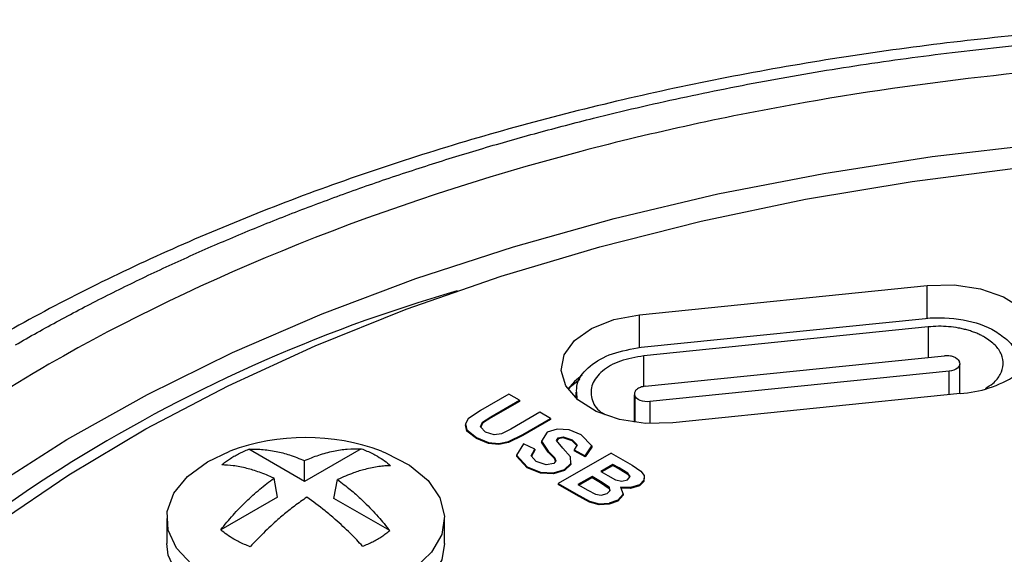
# Model space of a CAD drawing. Header units: inches. Extents: x 1.04 to 7.18, y 2.19 to 10.07.
# Tile 30 of 40: x 5.86 to 6.25, y 9.86 to 10.07. Entities that reach past the tile are written whole.
import ezdxf

# ---------------------------------------------------------------- set-up
doc = ezdxf.new("R2010")
doc.units = ezdxf.units.IN
doc.header["$MEASUREMENT"] = 0

msp = doc.modelspace()

# ---------------------------------------------------------------- linework, layer by layer
at = {"color": 7, "linetype": 'Continuous', "lineweight": 25}
for p, q in [((6.1074306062, 9.958454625), (6.2206834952, 9.9699828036)), ((6.2206834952, 9.9570134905), (6.2206834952, 9.9699828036)), ((6.1074306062, 9.9454522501), (6.1074306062, 9.958454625)), ((6.1080396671, 9.945588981), (6.220090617, 9.9569948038)), ((6.2211161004, 9.9536374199), (6.1090651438, 9.9422315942)), ((6.2211161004, 9.9536374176), (6.2211161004, 9.9415809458)), ((6.109065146, 9.930108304), (6.109065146, 9.9422315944)), ((6.1096097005, 9.9302305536), (6.2274764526, 9.9422283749)), ((6.2334739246, 9.9396078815), (6.233405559, 9.9398317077)), ((6.2335516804, 9.9273281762), (6.2335516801, 9.939094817)), ((6.2293223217, 9.9361850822), (6.1114555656, 9.9241872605)), ((6.2293223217, 9.9268976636), (6.2293223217, 9.9361850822)), ((6.0558616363, 9.9271212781), (6.0447649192, 9.9207153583)), ((6.060068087, 9.9246929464), (6.0558616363, 9.9271212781)), ((6.0823381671, 9.9279067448), (6.0823381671, 9.9254828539)), ((6.1053803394, 9.9273208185), (6.1053803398, 9.9160587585)), ((6.2337071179, 9.9273439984), (6.1204542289, 9.9158158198)), ((6.0488212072, 9.9182002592), (6.060068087, 9.9246929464)), ((6.0600680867, 9.9242846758), (6.0488212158, 9.9177919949)), ((6.060068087, 9.9246929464), (6.0600680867, 9.9242846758)), ((6.105458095, 9.9268077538), (6.1055264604, 9.926583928)), ((6.1054580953, 9.9160482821), (6.105458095, 9.9268077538)), ((6.1055264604, 9.9265839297), (6.1055264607, 9.9160391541)), ((6.1114555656, 9.9241872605), (6.1114555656, 9.9155345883)), ((6.0447649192, 9.9207153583), (6.0399035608, 9.9174344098)), ((6.0681580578, 9.9200227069), (6.0566705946, 9.9133910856)), ((6.0723617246, 9.9175959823), (6.0681580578, 9.9200227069)), ((6.0399035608, 9.9174344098), (6.038767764, 9.9154288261)), ((6.038767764, 9.9154288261), (6.0394007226, 9.9129980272)), ((6.038767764, 9.9154288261), (6.038767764, 9.9150205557)), ((6.0447219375, 9.9141947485), (6.0455051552, 9.9161079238)), ((6.0455051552, 9.9156996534), (6.0448394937, 9.9140736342)), ((6.0455051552, 9.9161079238), (6.0488212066, 9.9182002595)), ((6.0488212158, 9.9177919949), (6.0455051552, 9.9156996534)), ((6.0455051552, 9.9161079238), (6.0455051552, 9.9156996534)), ((6.0488212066, 9.9182002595), (6.0488212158, 9.9177919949)), ((6.0723617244, 9.9171877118), (6.0614349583, 9.9108798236)), ((6.0614349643, 9.9112880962), (6.0723617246, 9.9175959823)), ((6.0723617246, 9.9175959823), (6.0723617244, 9.9171877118)), ((6.0394007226, 9.9125897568), (6.038767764, 9.9150205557)), ((6.0394007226, 9.9129980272), (6.0432092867, 9.9100073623)), ((6.0394007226, 9.9129980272), (6.0394007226, 9.9125897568)), ((6.0432092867, 9.9095990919), (6.0394007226, 9.9125897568)), ((6.0466944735, 9.9121625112), (6.0447219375, 9.9141947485)), ((6.0500881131, 9.9110470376), (6.0466944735, 9.9121625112)), ((6.0529582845, 9.9114600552), (6.0500881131, 9.9110470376)), ((6.0566705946, 9.9133910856), (6.0529582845, 9.9114600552)), ((6.0710537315, 9.9120806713), (6.0687669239, 9.908561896)), ((6.0749246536, 9.9132834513), (6.0710537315, 9.9120806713)), ((6.0796170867, 9.9130062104), (6.0749246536, 9.9132834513)), ((6.0844165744, 9.9110729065), (6.0796170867, 9.9130062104)), ((6.0432092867, 9.9100073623), (6.0478246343, 9.9080737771)), ((6.0432092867, 9.9100073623), (6.0432092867, 9.9095990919)), ((6.0478246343, 9.9076655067), (6.0432092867, 9.9095990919)), ((6.0478246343, 9.9080737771), (6.0519464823, 9.9076474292)), ((6.0478246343, 9.9080737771), (6.0478246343, 9.9076655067)), ((6.0519464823, 9.9072391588), (6.0478246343, 9.9076655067)), ((6.0519464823, 9.9076474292), (6.0558090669, 9.9084309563)), ((6.0558090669, 9.9080226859), (6.0519464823, 9.9072391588)), ((6.0519464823, 9.9076474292), (6.0519464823, 9.9072391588)), ((6.0558090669, 9.9084309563), (6.0614349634, 9.9112880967)), ((6.0614349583, 9.9108798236), (6.0558090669, 9.9080226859)), ((6.0558090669, 9.9084309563), (6.0558090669, 9.9080226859)), ((6.0616668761, 9.9075660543), (6.0588978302, 9.903060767)), ((6.0614349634, 9.9112880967), (6.0614349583, 9.9108798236)), ((6.0661624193, 9.9054397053), (6.0616668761, 9.9075660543)), ((6.0687669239, 9.908561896), (6.0714161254, 9.904650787)), ((6.0687669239, 9.908561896), (6.0687669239, 9.9081536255)), ((6.0714161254, 9.9042425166), (6.0687669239, 9.9081536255)), ((6.0746977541, 9.9088436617), (6.0753351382, 9.90993163)), ((6.0771421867, 9.9058189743), (6.0746977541, 9.9088436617)), ((6.0753351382, 9.9095233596), (6.0748364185, 9.9086720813)), ((6.0753351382, 9.90993163), (6.0772924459, 9.9102978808)), ((6.0753351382, 9.9095233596), (6.0753351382, 9.90993163)), ((6.0772924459, 9.9098896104), (6.0753351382, 9.9095233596)), ((6.0772924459, 9.9102978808), (6.0808825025, 9.9090951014)), ((6.0772924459, 9.9102978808), (6.0772924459, 9.9098896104)), ((6.0808825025, 9.908686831), (6.0772924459, 9.9098896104)), ((6.0808825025, 9.9090951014), (6.0828118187, 9.9071666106)), ((6.0808825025, 9.9090951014), (6.0808825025, 9.908686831)), ((6.0826613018, 9.9069087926), (6.0808825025, 9.908686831)), ((6.0885477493, 9.906690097), (6.0844165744, 9.9110729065)), ((5.937148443, 9.9004818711), (5.9460345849, 9.9046367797)), ((5.975413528, 9.8927211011), (5.9534362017, 9.9054083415)), ((5.9977497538, 9.9056155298), (5.975413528, 9.8927211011)), ((6.0646396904, 9.9028427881), (6.0661624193, 9.9054397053)), ((6.0661624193, 9.9050314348), (6.0647844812, 9.9026814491)), ((6.0661624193, 9.9054397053), (6.0661624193, 9.9050314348)), ((6.0714161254, 9.904650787), (6.0738463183, 9.9021984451)), ((6.0714161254, 9.904650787), (6.0714161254, 9.9042425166)), ((6.0738463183, 9.9017901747), (6.0714161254, 9.9042425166)), ((6.0961461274, 9.9038655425), (6.0753794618, 9.8918759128)), ((6.08015868, 9.9023551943), (6.0771421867, 9.9058189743)), ((6.0828118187, 9.9071666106), (6.0816475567, 9.9051723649)), ((6.0816475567, 9.9051723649), (6.085996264, 9.9028291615)), ((6.0816475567, 9.9051723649), (6.0816475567, 9.9047640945)), ((6.085996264, 9.9024208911), (6.0816475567, 9.9047640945)), ((6.085996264, 9.9028291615), (6.0885477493, 9.906690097)), ((6.0885477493, 9.9062818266), (6.085996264, 9.9024208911)), ((6.0885477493, 9.906690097), (6.0885477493, 9.9062818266)), ((6.0961461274, 9.9038655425), (6.1044502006, 9.8990717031)), ((5.975413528, 9.8927211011), (5.975413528, 9.9009122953)), ((6.0588978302, 9.903060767), (6.0631267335, 9.8985206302)), ((6.0588978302, 9.903060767), (6.0588978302, 9.9026524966)), ((6.0631267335, 9.8981123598), (6.0588978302, 9.9026524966)), ((6.0667079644, 9.9005381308), (6.0646396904, 9.9028427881)), ((6.0706029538, 9.8992766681), (6.0667079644, 9.9005381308)), ((6.0736287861, 9.8998407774), (6.0706029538, 9.8992766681)), ((6.0744556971, 9.9008148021), (6.0736287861, 9.8998407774)), ((6.0738463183, 9.9021984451), (6.0744556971, 9.9008148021)), ((6.0738463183, 9.9021984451), (6.0738463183, 9.9017901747)), ((6.074337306, 9.9006753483), (6.0738463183, 9.9017901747)), ((6.0778576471, 9.8974267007), (6.0803369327, 9.8998127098)), ((6.0803369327, 9.8998127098), (6.08015868, 9.9023551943)), ((6.0803369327, 9.8998127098), (6.0803369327, 9.8994044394)), ((6.085996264, 9.9028291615), (6.085996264, 9.9024208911)), ((6.0631267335, 9.8985206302), (6.0684035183, 9.896350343)), ((6.0631267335, 9.8985206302), (6.0631267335, 9.8981123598)), ((6.0684035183, 9.8959420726), (6.0631267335, 9.8981123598)), ((6.0684035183, 9.896350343), (6.0735217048, 9.8960682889)), ((6.0684035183, 9.896350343), (6.0684035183, 9.8959420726)), ((6.0735217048, 9.8956600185), (6.0684035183, 9.8959420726)), ((6.0735217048, 9.8960682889), (6.0778576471, 9.8974267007)), ((6.0778576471, 9.8970184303), (6.0735217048, 9.8956600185)), ((6.0735217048, 9.8960682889), (6.0735217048, 9.8956600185)), ((6.0803369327, 9.8994044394), (6.0778576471, 9.8970184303)), ((6.0778576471, 9.8974267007), (6.0778576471, 9.8970184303)), ((6.0969003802, 9.8994461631), (6.0921106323, 9.8966811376)), ((6.0921106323, 9.8966811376), (6.0948554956, 9.8950965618)), ((6.0924642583, 9.8964769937), (6.0969003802, 9.8990378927)), ((6.0993009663, 9.8980534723), (6.0969003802, 9.8994461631)), ((6.0969003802, 9.8990378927), (6.0969003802, 9.8994461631)), ((6.0969003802, 9.8990378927), (6.0993009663, 9.8976452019)), ((6.1028060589, 9.8959466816), (6.0993009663, 9.8980534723)), ((6.0993009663, 9.8976452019), (6.0993009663, 9.8980534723)), ((6.0993009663, 9.8976452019), (6.1028060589, 9.8955384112)), ((6.10365655, 9.894618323), (6.1028060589, 9.8959466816)), ((6.1028060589, 9.8955384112), (6.1028060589, 9.8959466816)), ((6.1044502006, 9.8990717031), (6.1079258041, 9.8968322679)), ((6.1079258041, 9.8968322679), (6.1092403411, 9.8950852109)), ((5.9647363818, 9.8865573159), (5.9633870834, 9.8939695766)), ((5.9869886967, 9.8860388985), (5.9883379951, 9.8934511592)), ((6.0886660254, 9.89469257), (6.0830908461, 9.8914741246)), ((6.0834444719, 9.8912699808), (6.0886660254, 9.8942842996)), ((6.0920481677, 9.8927318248), (6.0886660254, 9.89469257)), ((6.0886660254, 9.8942842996), (6.0886660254, 9.89469257)), ((6.0886660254, 9.8942842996), (6.0920481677, 9.8923235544)), ((6.0954692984, 9.8904093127), (6.0920481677, 9.8927318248)), ((6.0920481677, 9.8923235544), (6.0920481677, 9.8927318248)), ((6.0920481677, 9.8923235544), (6.0954692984, 9.8900010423)), ((6.0948554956, 9.8950965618), (6.0979692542, 9.8933823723)), ((6.0979692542, 9.8933823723), (6.1003994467, 9.8928327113)), ((6.1003994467, 9.8928327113), (6.1026278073, 9.8934104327)), ((6.1026278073, 9.8934104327), (6.10365655, 9.894618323)), ((6.1028060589, 9.8955384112), (6.1035073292, 9.8944431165)), ((6.1091052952, 9.8931658), (6.1073164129, 9.8913971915)), ((6.1091052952, 9.8927575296), (6.1073164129, 9.8909889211)), ((6.1092403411, 9.8950852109), (6.1091052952, 9.8931658)), ((6.1092403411, 9.8946769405), (6.1091052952, 9.8927575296)), ((6.1091052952, 9.8931658), (6.1091052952, 9.8927575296)), ((6.1092403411, 9.8950852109), (6.1092403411, 9.8946769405)), ((6.0753794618, 9.8918759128), (6.0824552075, 9.8877979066)), ((6.0753794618, 9.8918759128), (6.0753794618, 9.8914676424)), ((6.0824552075, 9.8873896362), (6.0753794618, 9.8914676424)), ((6.0830908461, 9.8914741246), (6.0869771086, 9.8892306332)), ((6.0869771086, 9.8892306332), (6.0899793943, 9.8876420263)), ((6.0946909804, 9.8879240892), (6.0958267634, 9.8891036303)), ((6.0958267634, 9.8891036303), (6.0954692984, 9.8904093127)), ((6.0954692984, 9.8904093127), (6.0954692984, 9.8900010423)), ((6.0954692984, 9.8900010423), (6.0957397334, 9.8890132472)), ((6.1038658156, 9.8903083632), (6.0999168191, 9.8904841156)), ((6.0999168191, 9.8904841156), (6.1009372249, 9.8877145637)), ((6.1038658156, 9.8899000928), (6.1000697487, 9.890069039)), ((6.1073164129, 9.8913971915), (6.1038658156, 9.8903083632)), ((6.1073164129, 9.8909889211), (6.1038658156, 9.8899000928)), ((6.1038658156, 9.8903083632), (6.1038658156, 9.8899000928)), ((6.1073164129, 9.8913971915), (6.1073164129, 9.8909889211)), ((5.9647363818, 9.8865573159), (5.942400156, 9.8736628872)), ((6.008966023, 9.8733516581), (5.9869886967, 9.8860388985)), ((6.0824552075, 9.8877979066), (6.0876509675, 9.8849605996)), ((6.0824552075, 9.8877979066), (6.0824552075, 9.8873896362)), ((6.0876509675, 9.8845523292), (6.0824552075, 9.8873896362)), ((6.0876509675, 9.8849605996), (6.0914497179, 9.8839055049)), ((6.0876509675, 9.8849605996), (6.0876509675, 9.8845523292)), ((6.0914497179, 9.8834972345), (6.0876509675, 9.8845523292)), ((6.0899793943, 9.8876420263), (6.0923329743, 9.8872426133)), ((6.0923329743, 9.8872426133), (6.0946909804, 9.8879240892)), ((6.0988159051, 9.8853163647), (6.0953987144, 9.8841039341)), ((6.0988159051, 9.8849080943), (6.0953987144, 9.8836956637)), ((6.1009372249, 9.8877145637), (6.0988159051, 9.8853163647)), ((6.1009372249, 9.8873062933), (6.0988159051, 9.8849080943)), ((6.0988159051, 9.8853163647), (6.0988159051, 9.8849080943)), ((6.1009372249, 9.8877145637), (6.1009372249, 9.8873062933)), ((6.0914497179, 9.8839055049), (6.0953987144, 9.8841039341)), ((6.0914497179, 9.8839055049), (6.0914497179, 9.8834972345)), ((6.0953987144, 9.8836956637), (6.0914497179, 9.8834972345)), ((6.0953987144, 9.8836956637), (6.0953987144, 9.8841039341)), ((5.9211125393, 9.878132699), (5.9211125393, 9.8682570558)), ((6.0306125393, 9.8682570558), (6.0306125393, 9.878132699))]:
    msp.add_line(p, q, dxfattribs=at)
at = {"color": 7, "linetype": 'Continuous', "lineweight": 25, "flags": 128}
for points in [[(5.6870125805, 9.6528829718), (5.6876464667, 9.6585655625), (5.6921890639, 9.683902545), (5.699506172, 9.709022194), (5.7095683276, 9.7338233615), (5.7223350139, 9.758206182), (5.7377548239, 9.7820724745), (5.7557656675, 9.8053261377), (5.7762950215, 9.8278735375), (5.7992602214, 9.8496238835), (5.8245687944, 9.8704895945), (5.8521188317, 9.8903866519), (5.8817993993, 9.9092349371), (5.9134909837, 9.9269585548), (5.9470659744, 9.9434861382), (5.9823891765, 9.9587511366), (6.0193183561, 9.9726920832), (6.0577048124, 9.9852528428), (6.0973939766, 9.9963828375), (6.1382260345, 10.0060372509), (6.1800365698, 10.014177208), (6.2226572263, 10.0207699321), (6.2659163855, 10.0257888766)], [(5.8542262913, 9.8761419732), (5.8825364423, 9.8953716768), (5.9129434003, 9.9135031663), (5.9453196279, 9.9304603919), (5.979529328, 9.9461722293), (6.0154290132, 9.9605727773), (6.0528681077, 9.9736016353), (6.091689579, 9.9852041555), (6.1317305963, 9.995331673), (6.1728232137, 10.0039417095), (6.2147950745, 10.0109981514), (6.257470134, 10.0164714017)], [(6.2206834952, 9.9699828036), (6.2313517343, 9.9701783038), (6.2416832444, 9.9686307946), (6.2508410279, 9.9654656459), (6.2580831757, 9.9609392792), (6.262822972, 9.9554183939), (6.2646764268, 9.9493502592), (6.2641251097, 9.9449026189)], [(6.1204542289, 9.9158158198), (6.1097859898, 9.9156203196), (6.0994544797, 9.9171678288), (6.0902966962, 9.9203329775), (6.0830545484, 9.9248593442), (6.0783147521, 9.9303802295), (6.0764612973, 9.9364483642), (6.07764434, 9.942572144), (6.0817680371, 9.9482554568), (6.0884983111, 9.9530378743), (6.0972899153, 9.9565319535), (6.1074306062, 9.958454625)], [(6.0847393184, 9.9346423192), (6.0817680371, 9.9321818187), (6.0791223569, 9.9290984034)], [(6.0792354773, 9.9289369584), (6.080647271, 9.9304280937), (6.0838237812, 9.933034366)], [(6.0056904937, 9.9046367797), (6.0072658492, 9.90402323), (6.0167621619, 9.8991445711), (6.0240535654, 9.8931331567), (6.0287469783, 9.8863130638), (6.0305893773, 9.8790519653), (6.0294814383, 9.8717413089), (6.0254828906, 9.864775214), (6.0188092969, 9.8585292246), (6.0098204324, 9.8533400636), (5.9990008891, 9.84948748), (5.9869339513, 9.8471791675), (5.9742701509, 9.8465395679), (5.9616921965, 9.8476031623), (5.949878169, 9.8503126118), (5.9394649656, 9.8545218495), (5.9310139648, 9.8600039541), (5.9249807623, 9.8664633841), (5.9216906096, 9.8735519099), (5.9213208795, 9.8808873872), (5.9238915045, 9.8880743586), (5.9292639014, 9.8947253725), (5.937148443, 9.9004818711), (5.937148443, 9.9004818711)], [(6.0306125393, 9.8682570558), (6.0294814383, 9.8618656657), (6.0254828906, 9.8548995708), (6.0188092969, 9.8486535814), (6.0098204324, 9.8434644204), (5.9990008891, 9.8396118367), (5.9869339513, 9.8373035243), (5.9742701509, 9.8366639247), (5.9616921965, 9.8377275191), (5.949878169, 9.8404369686), (5.9394649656, 9.8446462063), (5.9310139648, 9.8501283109), (5.9249807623, 9.8565877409), (5.9216906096, 9.8636762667), (5.9211125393, 9.8682570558)]]:
    msp.add_lwpolyline(points, dxfattribs=at)
at = {"color": 7, "linetype": 'Continuous', "lineweight": 25}
for centre, radius, start, end in [((6.2023405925, 9.3875303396), 0.6037743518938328, 106.0395588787, 138.6673970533), ((6.2303530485, 9.9745039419), 0.0472790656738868, 274.0680918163, 302.298009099), ((5.9758625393, 9.8251073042), 0.0849390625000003, 69.4411750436, 110.5588249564)]:
    msp.add_arc(centre, radius, start, end, dxfattribs=at)
for points, knots in [([(7.133111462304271, 9.675974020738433), (7.133048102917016, 9.676459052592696), (7.131863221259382, 9.685529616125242), (7.127238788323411, 9.703031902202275), (7.119070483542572, 9.728360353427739), (7.108168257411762, 9.753338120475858), (7.094914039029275, 9.777913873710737), (7.079245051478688, 9.802000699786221), (7.061231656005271, 9.82551679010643), (7.04092367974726, 9.848376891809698), (7.018392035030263, 9.8704976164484), (6.993716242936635, 9.891798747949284), (6.966985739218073, 9.91220484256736), (6.938297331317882, 9.931645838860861), (6.907754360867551, 9.950056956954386), (6.875465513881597, 9.967378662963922), (6.841543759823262, 9.983556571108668), (6.806105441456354, 9.998541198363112), (6.769270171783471, 10.01228747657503), (6.731161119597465, 10.02475435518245), (6.691904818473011, 10.03590474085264), (6.651630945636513, 10.04570549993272), (6.610472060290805, 10.05412750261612), (6.568563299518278, 10.06114569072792), (6.526042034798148, 10.06673915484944), (6.483047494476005, 10.07089121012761), (6.439720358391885, 10.07358946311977), (6.396202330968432, 10.07482586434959), (6.3526357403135, 10.07459674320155), (6.309163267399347, 10.07290283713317), (6.265927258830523, 10.06974930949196), (6.223069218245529, 10.06514571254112), (6.180729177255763, 10.0591058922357), (6.139045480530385, 10.0516479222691), (6.098154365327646, 10.04279400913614), (6.058189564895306, 10.03257037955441), (6.019281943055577, 10.02100715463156), (5.981559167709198, 10.00813821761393), (5.945145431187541, 9.994001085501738), (5.91016122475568, 9.978636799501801), (5.876723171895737, 9.962089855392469), (5.844943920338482, 9.944408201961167), (5.814932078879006, 9.925643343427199), (5.786792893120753, 9.905851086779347), (5.760627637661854, 9.8850919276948), (5.736533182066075, 9.863431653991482), (5.714600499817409, 9.840941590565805), (5.694915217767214, 9.817699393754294), (5.677551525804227, 9.793790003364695), (5.662587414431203, 9.769303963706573), (5.650038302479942, 9.744341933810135), (5.640093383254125, 9.718991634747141), (5.633330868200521, 9.696980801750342), (5.630907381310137, 9.683361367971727), (5.630021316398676, 9.678381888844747)], [0, 0, 0, 0, 0.0010900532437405, 0.0203850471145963, 0.0397246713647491, 0.0591295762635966, 0.0786116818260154, 0.0981738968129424, 0.1178114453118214, 0.1375141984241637, 0.1572692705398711, 0.1770632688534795, 0.1968838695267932, 0.2167206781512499, 0.2365655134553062, 0.2564115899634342, 0.2762543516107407, 0.2960914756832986, 0.3159216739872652, 0.335744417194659, 0.3555597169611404, 0.3753679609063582, 0.3951697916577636, 0.4149660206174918, 0.4347575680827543, 0.4545454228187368, 0.474330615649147, 0.4941142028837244, 0.5138972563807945, 0.5336808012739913, 0.5534656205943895, 0.5732528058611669, 0.5930434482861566, 0.6128386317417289, 0.6326394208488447, 0.6524468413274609, 0.6722618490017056, 0.6920852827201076, 0.711917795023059, 0.7317597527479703, 0.7516110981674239, 0.7714711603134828, 0.7913384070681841, 0.8112101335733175, 0.8310805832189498, 0.8509425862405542, 0.8707869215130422, 0.8906019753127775, 0.9103741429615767, 0.9300889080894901, 0.9497327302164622, 0.969295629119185, 0.9887739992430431, 1, 1, 1, 1]), ([(5.861464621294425, 9.946529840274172), (5.864317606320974, 9.948161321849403), (5.870023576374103, 9.951424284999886), (5.878757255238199, 9.95621522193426), (5.88761587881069, 9.960928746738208), (5.896609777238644, 9.965556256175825), (5.905733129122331, 9.970098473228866), (5.914984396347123, 9.97455365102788), (5.924360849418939, 9.978920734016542), (5.933860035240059, 9.983198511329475), (5.943479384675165, 9.987385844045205), (5.953216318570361, 9.991481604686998), (5.963068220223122, 9.99548469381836), (5.973032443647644, 9.999394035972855), (5.983106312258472, 10.00320858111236), (5.993287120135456, 10.00692730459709), (6.003572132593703, 10.01054920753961), (6.013958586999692, 10.01407331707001), (6.024443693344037, 10.01749868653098), (6.035024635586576, 10.0208243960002), (6.045698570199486, 10.02404955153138), (6.056462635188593, 10.02717328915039), (6.067313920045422, 10.03019476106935), (6.078249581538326, 10.03311318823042), (6.096911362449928, 10.03788072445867), (6.123603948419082, 10.04409321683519), (6.158708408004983, 10.05110030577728), (6.19438397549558, 10.05707485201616), (6.230815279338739, 10.06202161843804), (6.267872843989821, 10.06593438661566), (6.318020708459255, 10.06969291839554), (6.370415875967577, 10.0712428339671), (6.424574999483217, 10.07032811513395), (6.482007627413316, 10.06739026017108), (6.535088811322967, 10.06191684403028), (6.583401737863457, 10.05458679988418), (6.613788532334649, 10.04916466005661), (6.639640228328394, 10.04382268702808), (6.659369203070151, 10.03930002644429), (6.676249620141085, 10.03518471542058), (6.694268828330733, 10.03048811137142), (6.715006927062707, 10.02462277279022), (6.735415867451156, 10.01838439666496), (6.755475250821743, 10.01177899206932), (6.775165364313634, 10.00481312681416), (6.79446669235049, 9.997493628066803), (6.813360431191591, 9.989827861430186), (6.831827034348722, 9.981822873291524), (6.849851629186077, 9.973488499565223), (6.867403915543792, 9.964825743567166), (6.884513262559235, 9.955870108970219), (6.895496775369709, 9.949643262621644), (6.900988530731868, 9.946529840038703)], [0, 0, 0, 0, 0.010435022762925, 0.0208700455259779, 0.0313050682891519, 0.0417400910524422, 0.0521751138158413, 0.0626101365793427, 0.0730451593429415, 0.0834801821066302, 0.0939152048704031, 0.1043502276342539, 0.1147852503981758, 0.1252202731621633, 0.1356552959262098, 0.1460903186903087, 0.1565253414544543, 0.1669603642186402, 0.1773953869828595, 0.1878304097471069, 0.1982654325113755, 0.2087004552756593, 0.2191354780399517, 0.2295705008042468, 0.2400055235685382, 0.2721641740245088, 0.3043223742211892, 0.3364866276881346, 0.3686486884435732, 0.401534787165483, 0.4343353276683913, 0.500008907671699, 0.5375827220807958, 0.5750611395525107, 0.649767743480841, 0.6773070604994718, 0.7048458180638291, 0.7323874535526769, 0.7486348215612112, 0.7600014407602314, 0.7800013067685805, 0.8000011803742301, 0.8200010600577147, 0.840000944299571, 0.8600008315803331, 0.8800007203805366, 0.9000006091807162, 0.9200004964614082, 0.9400003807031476, 0.9600002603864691, 0.9800001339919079, 1, 1, 1, 1]), ([(6.887754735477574, 9.938890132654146), (6.885025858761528, 9.940450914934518), (6.879568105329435, 9.943572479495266), (6.871217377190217, 9.94815765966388), (6.862749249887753, 9.952670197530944), (6.854153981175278, 9.957102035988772), (6.845436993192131, 9.961453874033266), (6.836599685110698, 9.965724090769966), (6.827644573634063, 9.969911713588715), (6.818573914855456, 9.97401562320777), (6.809390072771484, 9.978034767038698), (6.800095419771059, 9.981968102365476), (6.790692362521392, 9.985814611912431), (6.781183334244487, 9.989573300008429), (6.771570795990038, 9.993243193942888), (6.761857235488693, 9.99682334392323), (6.752045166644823, 10.00031282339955), (6.742137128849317, 10.00371072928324), (6.732135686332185, 10.00701618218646), (6.722043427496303, 10.01022832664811), (6.711862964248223, 10.0133463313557), (6.701596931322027, 10.01636938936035), (6.691247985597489, 10.01929671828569), (6.680818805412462, 10.0221275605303), (6.670312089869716, 10.02486118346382), (6.659730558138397, 10.02749687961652), (6.649076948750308, 10.03003396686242), (6.638354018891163, 10.03247178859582), (6.627564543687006, 10.03480971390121), (6.616711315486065, 10.03704713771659), (6.605797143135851, 10.03918348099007), (6.594824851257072, 10.04121819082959), (6.583797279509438, 10.04315074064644), (6.572717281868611, 10.04498063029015), (6.561587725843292, 10.04670738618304), (6.550411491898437, 10.04833056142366), (6.53919147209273, 10.04984973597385), (6.527930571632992, 10.05126451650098), (6.516631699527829, 10.05257453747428), (6.505297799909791, 10.05377945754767), (6.493931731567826, 10.05487897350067), (6.473956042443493, 10.05662111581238), (6.445255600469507, 10.05854666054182), (6.41606859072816, 10.05962012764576), (6.39105479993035, 10.06002752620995), (6.366007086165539, 10.06005417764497), (6.331567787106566, 10.05922158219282), (6.292023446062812, 10.05702277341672), (6.23831118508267, 10.0522415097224), (6.167969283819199, 10.04234297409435), (6.033328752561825, 10.013023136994), (5.915221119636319, 9.965731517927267), (5.826700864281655, 9.909303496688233), (5.784799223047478, 9.876718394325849), (5.748646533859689, 9.841929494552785), (5.718554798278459, 9.805265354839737), (5.697483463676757, 9.77134240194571), (5.683315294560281, 9.74098495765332), (5.674149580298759, 9.714618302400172), (5.668071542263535, 9.688300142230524), (5.664480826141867, 9.658384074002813), (5.664878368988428, 9.624939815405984), (5.670315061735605, 9.592796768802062), (5.678274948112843, 9.565837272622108), (5.68959908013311, 9.537041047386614), (5.706223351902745, 9.506385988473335), (5.725849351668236, 9.479010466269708), (5.740864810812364, 9.46092037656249), (5.75349703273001, 9.447041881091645), (5.77576312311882, 9.424694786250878), (5.800526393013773, 9.403685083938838), (5.8266228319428, 9.38462205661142), (5.842033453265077, 9.374117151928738), (5.858000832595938, 9.363891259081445), (5.869132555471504, 9.357340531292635), (5.874698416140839, 9.354065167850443)], [0, 0, 0, 0, 0.0051249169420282, 0.0102498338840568, 0.0153747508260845, 0.020499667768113, 0.0256245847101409, 0.0307495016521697, 0.035874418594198, 0.040999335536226, 0.0461242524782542, 0.0512491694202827, 0.056374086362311, 0.0614990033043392, 0.0666239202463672, 0.0717488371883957, 0.076873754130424, 0.0819986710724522, 0.0871235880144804, 0.0922485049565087, 0.0973734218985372, 0.1024983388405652, 0.1076232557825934, 0.1127481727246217, 0.1178730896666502, 0.1229980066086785, 0.1281229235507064, 0.1332478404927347, 0.1383727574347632, 0.1434976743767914, 0.1486225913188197, 0.1537475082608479, 0.1588724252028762, 0.1639973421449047, 0.1691222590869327, 0.1742471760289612, 0.1793720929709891, 0.1844970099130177, 0.1896219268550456, 0.1947468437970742, 0.1998717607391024, 0.2049966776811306, 0.2216990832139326, 0.238401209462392, 0.243995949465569, 0.2550834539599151, 0.2718116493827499, 0.2899624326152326, 0.3080554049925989, 0.3442889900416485, 0.3863054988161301, 0.4997350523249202, 0.5309395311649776, 0.5621440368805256, 0.5933485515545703, 0.6245530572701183, 0.6557575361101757, 0.6764943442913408, 0.6971666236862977, 0.7178624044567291, 0.7378114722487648, 0.7664294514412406, 0.7950472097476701, 0.8123442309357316, 0.8296044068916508, 0.8632627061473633, 0.8864235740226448, 0.8980183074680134, 0.9096126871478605, 0.9226467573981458, 0.9575889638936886, 0.9681917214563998, 0.9787944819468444, 0.989397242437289, 1, 1, 1, 1]), ([(6.220090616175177, 9.956994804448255), (6.224991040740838, 9.95749362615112), (6.230098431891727, 9.957300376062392), (6.239589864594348, 9.955572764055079), (6.243965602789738, 9.954039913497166), (6.247484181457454, 9.952008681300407)], [0, 0, 0, 0, 0.5, 0.5, 1, 1, 1, 1]), ([(6.24330835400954, 9.949598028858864), (6.242820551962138, 9.94986736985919), (6.241849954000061, 9.95040328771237), (6.240264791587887, 9.951117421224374), (6.23859845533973, 9.95175740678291), (6.236841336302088, 9.952317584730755), (6.234995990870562, 9.952798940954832), (6.232456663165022, 9.953329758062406), (6.229176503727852, 9.953772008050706), (6.225132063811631, 9.953942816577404), (6.222462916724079, 9.953739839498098), (6.221116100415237, 9.95363741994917)], [0, 0, 0, 0, 0.083716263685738, 0.1665733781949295, 0.2491057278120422, 0.3318539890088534, 0.4153546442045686, 0.5001298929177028, 0.6666509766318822, 0.8317964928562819, 1, 1, 1, 1]), ([(6.247484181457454, 9.952008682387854), (6.249313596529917, 9.950763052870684), (6.252972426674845, 9.948271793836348), (6.256067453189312, 9.943808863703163), (6.256343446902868, 9.940741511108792), (6.256472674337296, 9.93930529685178)], [0, 0, 0, 0, 0.3471621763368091, 0.6943243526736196, 1, 1, 1, 1]), ([(6.24362593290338, 9.929388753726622), (6.244671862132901, 9.93002295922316), (6.247299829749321, 9.931616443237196), (6.249786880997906, 9.934901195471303), (6.2510022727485, 9.938828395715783), (6.250253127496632, 9.942805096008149), (6.24778272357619, 9.946570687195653), (6.244799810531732, 9.948588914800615), (6.243308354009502, 9.949598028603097)], [0, 0, 0, 0, 0.1167837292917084, 0.2934269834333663, 0.4700702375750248, 0.6467134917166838, 0.8233567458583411, 1, 1, 1, 1]), ([(6.082830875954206, 9.925323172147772), (6.082613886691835, 9.927505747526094), (6.082161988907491, 9.932051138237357), (6.087378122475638, 9.93844535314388), (6.096239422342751, 9.943566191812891), (6.104106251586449, 9.944914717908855), (6.108039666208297, 9.945588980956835)], [0, 0, 0, 0, 0.235419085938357, 0.490279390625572, 0.7451396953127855, 0.9999999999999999, 0.9999999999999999, 0.9999999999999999, 0.9999999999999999]), ([(5.874698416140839, 9.354065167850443), (5.877427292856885, 9.35250438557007), (5.882885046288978, 9.349382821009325), (5.891235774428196, 9.344797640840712), (5.899703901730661, 9.340285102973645), (5.908299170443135, 9.335853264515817), (5.917016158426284, 9.331501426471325), (5.925853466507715, 9.327231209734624), (5.934808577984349, 9.323043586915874), (5.943879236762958, 9.31893967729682), (5.95306307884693, 9.31492053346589), (5.962357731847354, 9.310987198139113), (5.971760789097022, 9.307140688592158), (5.981269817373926, 9.30338200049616), (5.990882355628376, 9.299712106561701), (6.000595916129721, 9.296131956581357), (6.01040798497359, 9.292642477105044), (6.020316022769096, 9.289244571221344), (6.030317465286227, 9.285939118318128), (6.04040972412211, 9.282726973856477), (6.05059018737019, 9.27960896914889), (6.060856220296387, 9.276585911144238), (6.071205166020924, 9.273658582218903), (6.08163434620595, 9.27082773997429), (6.092141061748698, 9.26809411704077), (6.102722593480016, 9.26545842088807), (6.113376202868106, 9.262921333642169), (6.124099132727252, 9.260483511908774), (6.134888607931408, 9.25814558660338), (6.145741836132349, 9.255908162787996), (6.156656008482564, 9.253771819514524), (6.167628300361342, 9.251737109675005), (6.178655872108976, 9.24980455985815), (6.189735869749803, 9.247974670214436), (6.200865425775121, 9.246247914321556), (6.212041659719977, 9.244624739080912), (6.223261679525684, 9.243105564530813), (6.234522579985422, 9.241690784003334), (6.245821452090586, 9.24038076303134), (6.257155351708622, 9.239175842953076), (6.268521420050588, 9.238076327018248), (6.288497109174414, 9.236334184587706), (6.317197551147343, 9.234408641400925), (6.346384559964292, 9.233335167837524), (6.371398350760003, 9.232927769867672), (6.396446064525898, 9.232901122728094), (6.430885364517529, 9.233733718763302), (6.47042970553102, 9.235932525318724), (6.524141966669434, 9.240713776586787), (6.59448479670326, 9.250612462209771), (6.729125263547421, 9.279932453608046), (6.847232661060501, 9.327224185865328), (6.935752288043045, 9.383651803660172), (6.977653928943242, 9.416236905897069), (7.013806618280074, 9.45102580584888), (7.043898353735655, 9.487689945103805), (7.064969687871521, 9.521612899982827), (7.079137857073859, 9.551970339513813), (7.08830357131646, 9.578336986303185), (7.094381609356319, 9.604655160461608), (7.09797232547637, 9.634571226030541), (7.097574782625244, 9.668015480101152), (7.09213808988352, 9.70015853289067), (7.084178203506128, 9.727118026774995), (7.072854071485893, 9.75591425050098), (7.056229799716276, 9.78656931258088), (7.036603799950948, 9.81394483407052), (7.021588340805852, 9.8320349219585), (7.008956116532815, 9.845913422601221), (6.986690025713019, 9.868260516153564), (6.961926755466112, 9.889270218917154), (6.935830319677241, 9.908333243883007), (6.920419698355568, 9.91883814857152), (6.904452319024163, 9.92906404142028), (6.893320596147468, 9.935614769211), (6.887754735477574, 9.938890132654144)], [0, 0, 0, 0, 0.0051249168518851, 0.0102498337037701, 0.0153747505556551, 0.0204996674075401, 0.0256245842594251, 0.0307495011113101, 0.0358744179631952, 0.0409993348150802, 0.0461242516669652, 0.0512491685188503, 0.0563740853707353, 0.0614990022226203, 0.0666239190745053, 0.0717488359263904, 0.0768737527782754, 0.0819986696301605, 0.0871235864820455, 0.0922485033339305, 0.0973734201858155, 0.1024983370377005, 0.1076232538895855, 0.1127481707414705, 0.1178730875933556, 0.1229980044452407, 0.1281229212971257, 0.1332478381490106, 0.1383727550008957, 0.1434976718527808, 0.1486225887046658, 0.1537475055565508, 0.1588724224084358, 0.1639973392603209, 0.1691222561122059, 0.174247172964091, 0.179372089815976, 0.184497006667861, 0.189621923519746, 0.194746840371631, 0.1998717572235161, 0.2049966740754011, 0.221699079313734, 0.2384012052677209, 0.2439959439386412, 0.2550834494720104, 0.2718116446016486, 0.2899624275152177, 0.3080553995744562, 0.3442889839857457, 0.386306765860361, 0.499735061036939, 0.5309395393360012, 0.5621440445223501, 0.5933485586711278, 0.6245530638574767, 0.6557575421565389, 0.6764943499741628, 0.6971666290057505, 0.7178624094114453, 0.737811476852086, 0.76642945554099, 0.7950472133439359, 0.8123442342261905, 0.8296044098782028, 0.8632627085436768, 0.8864235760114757, 0.8980183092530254, 0.9096126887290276, 0.9226467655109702, 0.9575889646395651, 0.968191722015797, 0.9787944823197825, 0.989397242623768, 1, 1, 1, 1]), ([(6.10906514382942, 9.942231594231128), (6.105882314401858, 9.941685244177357), (6.099516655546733, 9.94059254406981), (6.092281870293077, 9.936445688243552), (6.088158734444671, 9.931124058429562), (6.088128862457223, 9.925388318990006), (6.090334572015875, 9.921074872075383), (6.093250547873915, 9.91942971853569), (6.093812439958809, 9.919112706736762)], [0, 0, 0, 0, 0.1908874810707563, 0.3817749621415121, 0.5726624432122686, 0.7635499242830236, 0.9544374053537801, 1, 1, 1, 1]), ([(6.231984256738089, 9.941407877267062), (6.231784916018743, 9.941512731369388), (6.231385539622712, 9.941722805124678), (6.230675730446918, 9.941963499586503), (6.229784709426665, 9.94216921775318), (6.228697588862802, 9.94230307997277), (6.227881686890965, 9.94225316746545), (6.227476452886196, 9.942228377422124)], [0, 0, 0, 0, 0.1647495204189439, 0.3300734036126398, 0.5002890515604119, 0.7518085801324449, 1, 1, 1, 1]), ([(6.233473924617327, 9.939607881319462), (6.233706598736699, 9.93884611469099), (6.233394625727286, 9.938033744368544), (6.231857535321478, 9.93676648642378), (6.230641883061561, 9.936319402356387), (6.229322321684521, 9.936185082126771)], [0, 0, 0, 0, 0.5, 0.5, 1, 1, 1, 1]), ([(6.109609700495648, 9.930230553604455), (6.109287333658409, 9.930186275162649), (6.108634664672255, 9.930096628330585), (6.107442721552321, 9.929737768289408), (6.106189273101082, 9.929062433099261), (6.105522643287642, 9.928153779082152), (6.105339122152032, 9.927384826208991), (6.105418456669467, 9.927000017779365), (6.105458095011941, 9.926807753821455)], [0, 0, 0, 0, 0.1237698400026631, 0.2505863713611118, 0.4999714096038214, 0.7493564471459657, 0.8747695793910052, 1, 1, 1, 1]), ([(6.111455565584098, 9.924187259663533), (6.11013600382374, 9.92405293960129), (6.108728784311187, 9.924233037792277), (6.106533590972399, 9.925120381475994), (6.10575913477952, 9.925822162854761), (6.105526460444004, 9.926583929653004)], [0, 0, 0, 0, 0.5, 0.5, 1, 1, 1, 1]), ([(5.947589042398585, 9.902620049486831), (5.948196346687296, 9.902957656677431), (5.949410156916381, 9.90363242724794), (5.951364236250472, 9.90456451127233), (5.952744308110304, 9.905126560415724), (5.953436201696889, 9.905408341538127)], [0, 0, 0, 0, 0.3330266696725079, 0.6656155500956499, 1, 1, 1, 1]), ([(5.953436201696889, 9.905408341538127), (5.954242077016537, 9.90543433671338), (5.955900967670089, 9.905487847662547), (5.958511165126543, 9.905367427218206), (5.961300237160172, 9.905074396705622), (5.964944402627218, 9.90444309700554), (5.969663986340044, 9.903246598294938), (5.973415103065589, 9.901723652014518), (5.97541352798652, 9.900912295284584)], [0, 0, 0, 0, 0.1149322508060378, 0.2365875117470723, 0.3649665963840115, 0.5000687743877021, 0.7336593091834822, 1, 1, 1, 1]), ([(5.97541352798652, 9.900912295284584), (5.976344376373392, 9.901316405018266), (5.978220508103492, 9.902130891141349), (5.981050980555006, 9.903149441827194), (5.98391321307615, 9.904021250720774), (5.987660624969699, 9.90492232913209), (5.992333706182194, 9.90565826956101), (5.995918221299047, 9.905629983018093), (5.997749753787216, 9.90561552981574)], [0, 0, 0, 0, 0.1221566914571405, 0.2462077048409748, 0.3721728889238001, 0.5000701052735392, 0.744557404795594, 1, 1, 1, 1]), ([(5.997749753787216, 9.90561552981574), (5.99851107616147, 9.90531549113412), (6.000028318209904, 9.90471754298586), (6.002159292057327, 9.903711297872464), (6.004496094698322, 9.902451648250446), (6.006966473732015, 9.90088737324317), (6.008537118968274, 9.899586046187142), (6.009324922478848, 9.898933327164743)], [0, 0, 0, 0, 0.16767207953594, 0.3341542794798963, 0.500061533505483, 0.7492410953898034, 1, 1, 1, 1]), ([(5.942759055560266, 9.89924455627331), (5.943245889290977, 9.899643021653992), (5.944217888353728, 9.900438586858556), (5.945832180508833, 9.901566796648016), (5.947002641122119, 9.90226849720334), (5.947589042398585, 9.902620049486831)], [0, 0, 0, 0, 0.3336511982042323, 0.6661589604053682, 0.9999999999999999, 0.9999999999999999, 0.9999999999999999, 0.9999999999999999]), ([(5.963387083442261, 9.893969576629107), (5.962392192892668, 9.89441657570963), (5.96045630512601, 9.895286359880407), (5.957678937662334, 9.896343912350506), (5.955096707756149, 9.897202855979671), (5.951622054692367, 9.898174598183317), (5.947448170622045, 9.899022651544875), (5.944266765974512, 9.899173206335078), (5.942759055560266, 9.89924455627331)], [0, 0, 0, 0, 0.1360745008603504, 0.2647778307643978, 0.3861090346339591, 0.500068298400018, 0.7630756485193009, 1, 1, 1, 1]), ([(6.009324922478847, 9.898933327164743), (6.008585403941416, 9.898910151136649), (6.007064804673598, 9.898862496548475), (6.0046393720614, 9.898596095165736), (6.002024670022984, 9.898158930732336), (5.998701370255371, 9.897387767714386), (5.994164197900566, 9.896016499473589), (5.990456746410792, 9.894384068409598), (5.988337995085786, 9.893451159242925)], [0, 0, 0, 0, 0.1152975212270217, 0.2370749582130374, 0.3653341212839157, 0.5000754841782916, 0.7143008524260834, 0.9999999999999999, 0.9999999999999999, 0.9999999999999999, 0.9999999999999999]), ([(5.9424001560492, 9.873662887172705), (5.943190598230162, 9.874650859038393), (5.94477440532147, 9.876630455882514), (5.94724185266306, 9.87946481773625), (5.94977639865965, 9.882198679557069), (5.952380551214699, 9.88481539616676), (5.955047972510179, 9.887311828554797), (5.957775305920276, 9.889676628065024), (5.960555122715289, 9.89191746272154), (5.962441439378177, 9.893284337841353), (5.963387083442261, 9.893969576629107)], [0, 0, 0, 0, 0.1231508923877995, 0.2467571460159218, 0.370856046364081, 0.4954843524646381, 0.6206781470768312, 0.7464726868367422, 0.872902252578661, 1, 1, 1, 1]), ([(5.988337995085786, 9.893451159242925), (5.989236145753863, 9.89279225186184), (5.990949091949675, 9.891535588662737), (5.993358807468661, 9.889586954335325), (5.995497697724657, 9.887751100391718), (5.99737005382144, 9.886050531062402), (6.000372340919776, 9.883186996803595), (6.004295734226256, 9.879105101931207), (6.007476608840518, 9.875186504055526), (6.008966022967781, 9.873351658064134)], [0, 0, 0, 0, 0.1228145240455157, 0.2342309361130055, 0.3342467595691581, 0.4228614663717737, 0.5000759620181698, 0.7659153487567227, 0.9999999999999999, 0.9999999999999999, 0.9999999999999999, 0.9999999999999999]), ([(5.976311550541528, 9.886508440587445), (5.975482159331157, 9.885934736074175), (5.973857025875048, 9.884810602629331), (5.971473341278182, 9.883037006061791), (5.969197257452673, 9.881260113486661), (5.967030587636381, 9.879485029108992), (5.963692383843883, 9.876624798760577), (5.959294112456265, 9.872579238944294), (5.955711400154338, 9.868808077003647), (5.953975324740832, 9.866980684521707)], [0, 0, 0, 0, 0.1088482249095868, 0.213280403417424, 0.3132960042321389, 0.4088951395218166, 0.5000784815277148, 0.7577529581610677, 1, 1, 1, 1]), ([(5.998288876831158, 9.867187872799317), (5.997510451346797, 9.868021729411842), (5.995888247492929, 9.869759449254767), (5.993307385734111, 9.87236406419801), (5.990491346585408, 9.8750721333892), (5.987199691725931, 9.878052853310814), (5.982459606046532, 9.882073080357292), (5.97870878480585, 9.88477901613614), (5.976311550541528, 9.886508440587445)], [0, 0, 0, 0, 0.1110384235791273, 0.2313991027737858, 0.3610826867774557, 0.5000884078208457, 0.6804952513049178, 1, 1, 1, 1]), ([(5.953975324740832, 9.866980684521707), (5.953210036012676, 9.867281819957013), (5.951688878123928, 9.867880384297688), (5.949558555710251, 9.868883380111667), (5.947221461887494, 9.870141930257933), (5.944754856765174, 9.871708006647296), (5.943184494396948, 9.873011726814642), (5.9424001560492, 9.873662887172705)], [0, 0, 0, 0, 0.168556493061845, 0.3350383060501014, 0.5000614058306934, 0.7502990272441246, 1, 1, 1, 1]), ([(6.004136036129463, 9.869976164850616), (6.004721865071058, 9.870327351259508), (6.005892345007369, 9.871029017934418), (6.007506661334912, 9.872157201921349), (6.008479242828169, 9.872953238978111), (6.008966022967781, 9.873351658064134)], [0, 0, 0, 0, 0.3335568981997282, 0.6664431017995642, 0.9999999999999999, 0.9999999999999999, 0.9999999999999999, 0.9999999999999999]), ([(5.998288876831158, 9.86718787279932), (5.99897903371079, 9.867468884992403), (6.000357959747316, 9.868030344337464), (6.002312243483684, 9.868962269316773), (6.003527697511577, 9.869637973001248), (6.004136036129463, 9.869976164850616)], [0, 0, 0, 0, 0.3335568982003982, 0.6664431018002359, 1, 1, 1, 1])]:
    msp.add_open_spline(points, degree=3, knots=knots, dxfattribs=at)
msp.add_open_spline([(6.231984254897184, 9.941407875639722), (6.232721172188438, 9.940982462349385), (6.233224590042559, 9.940424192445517), (6.233405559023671, 9.939831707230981)], degree=3, dxfattribs=at)

doc.saveas('drawing.dxf')
